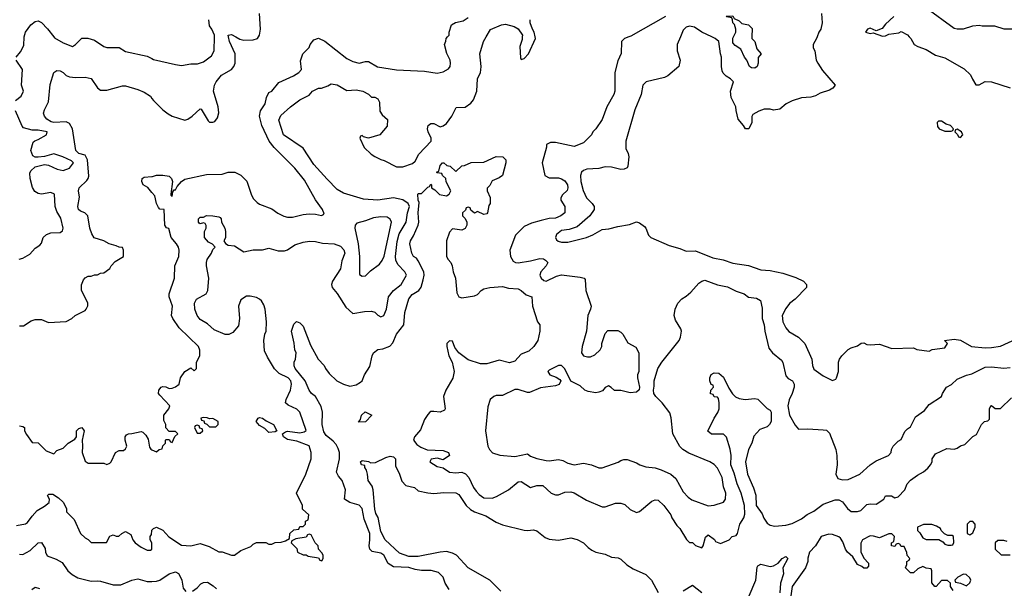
# Model space of a CAD drawing. Header units: inches. Extents: x 2348352 to 2479776, y 460422 to 613655.
# Tile 78 of 256: x 2399151 to 2405472, y 496458 to 500110. Entities that reach past the tile are written whole.
import ezdxf

# ---------------------------------------------------------------- set-up
doc = ezdxf.new("R2010")
doc.units = ezdxf.units.IN
doc.header["$MEASUREMENT"] = 0
for name, color, linetype in [('C3499', 7, 'Continuous'), ('C3590', 7, 'Continuous'), ('C4409', 7, 'Continuous'), ('C4500', 7, 'Continuous')]:
    doc.layers.add(name, color=color, linetype=linetype)

msp = doc.modelspace()

# ---------------------------------------------------------------- linework, layer by layer
at = {"layer": 'C3499', "color": 4}
for points, elevation in [([(2399129, 499870), (2399155.5, 499904.5), (2399176.5, 499943.5), (2399180.2, 499999.8), (2399180.3, 500000)], 108), ([(2399370, 500000), (2399374.4, 499994.4), (2399430, 499961), (2399490, 499938), (2399508, 499950), (2399550, 499992), (2399588.4, 499991.6), (2399630, 499978), (2399690, 499938), (2399710, 499931.3), (2399790, 499931.3), (2399830, 499906), (2399970, 499876), (2400000, 499860.1)], 108), ([(2399124, 499590), (2399160.2, 499619.8), (2399175.3, 499650), (2399162, 499690), (2399169, 499790), (2399128.7, 499850)], 108), ([(2399150, 498142.8), (2399175.5, 498144.5), (2399224.7, 498175.3), (2399250, 498184.7), (2399290, 498184.7), (2399334.6, 498165.4), (2399448.4, 498171.6), (2399486, 498190), (2399506, 498210), (2399570, 498242), (2399578, 498250), (2399587.3, 498272.7), (2399588, 498290), (2399547.3, 498372.7), (2399547.3, 498407.3), (2399560.2, 498439.8), (2399570, 498452), (2399590, 498462), (2399610, 498462), (2399630, 498472), (2399650, 498472), (2399670, 498482), (2399690, 498484.7), (2399728.4, 498511.6), (2399738, 498530), (2399763.1, 498556.9), (2399818, 498590), (2399818, 498630), (2399810, 498646), (2399788.4, 498648.4), (2399770, 498658), (2399726, 498670), (2399690, 498688.7), (2399629.3, 498709.3), (2399613.6, 498733.6), (2399602, 498770), (2399588, 498850), (2399568.9, 498868.9), (2399540.2, 498880.2), (2399528.7, 498890), (2399524, 498910), (2399535.1, 498970), (2399528, 499010), (2399531.5, 499030), (2399582, 499078), (2399590.6, 499089.4), (2399594.3, 499105.7), (2399585.4, 499210), (2399570, 499238.8), (2399529.6, 499250), (2399510.9, 499270), (2399489.8, 499410), (2399470, 499442.2), (2399450, 499454.6), (2399370, 499449.8), (2399353.3, 499453.3), (2399324, 499470), (2399309, 499490), (2399304, 499510), (2399309.2, 499530), (2399336.6, 499583.4), (2399345.6, 499694.4), (2399369.3, 499770.7), (2399390, 499784.7), (2399410, 499781), (2399430, 499770.8), (2399450, 499751), (2399470, 499742.8), (2399510, 499738.8), (2399570, 499741), (2399610, 499731.3), (2399650, 499672), (2399670, 499658), (2399710, 499658), (2399810, 499684.7), (2399830, 499684.7), (2399910, 499661), (2399950, 499644.7), (2399990, 499618), (2400000, 499604.7)], 104), ([(2399147.3, 498572.7), (2399170, 498578), (2399215.5, 498604.5), (2399250, 498642), (2399279, 498661), (2399290, 498674), (2399302, 498710), (2399322, 498730), (2399350, 498740.7), (2399410, 498743), (2399425.1, 498754.9), (2399429.6, 498770), (2399415.6, 498835.6), (2399390, 498879), (2399378, 498910), (2399373.2, 498990), (2399350, 498999.6), (2399290, 498989.7), (2399270, 498992.6), (2399246.9, 499006.9), (2399232, 499032), (2399218, 499090), (2399216.6, 499123.4), (2399221.4, 499138.6), (2399250, 499164.9), (2399310, 499179.1), (2399334.8, 499174.8), (2399392, 499150), (2399430, 499142), (2399470, 499157.3), (2399496, 499190), (2399482.9, 499202.9), (2399428, 499230), (2399370, 499249.2), (2399310, 499232.3), (2399270, 499226.6), (2399250, 499226.6), (2399235.9, 499235.9), (2399222.4, 499270), (2399237, 499323), (2399247.2, 499332.8), (2399270, 499340.7), (2399322, 499370), (2399326, 499390), (2399270, 499399.6), (2399230, 499399.5), (2399176, 499416), (2399166.6, 499426.6), (2399124.1, 499524.1)], 108), ([(2400000, 499000.6), (2399973.2, 499033.2), (2399944, 499050), (2399935.3, 499070), (2399938, 499090), (2399950, 499098), (2400000, 499103.2)], 96), ([(2399150, 497502), (2399170, 497498), (2399182, 497490), (2399182, 497470), (2399194, 497446), (2399230, 497394), (2399270, 497392), (2399321, 497341), (2399370, 497322), (2399390, 497342), (2399430, 497358), (2399462, 497390), (2399503.7, 497416.3), (2399515.3, 497430), (2399515.3, 497470), (2399530, 497484.7), (2399550, 497491.3), (2399564.7, 497470), (2399551, 497410), (2399554.8, 497370), (2399551, 497330), (2399570, 497274), (2399590, 497262), (2399690, 497262), (2399710, 497254), (2399730, 497262), (2399738, 497270), (2399766, 497330), (2399790, 497342), (2399816.4, 497343.6), (2399830, 497354), (2399838, 497370), (2399828, 497410), (2399828, 497430), (2399836.4, 497443.6), (2399848.9, 497451.1), (2399871.6, 497451.6), (2399930, 497466), (2399941, 497461), (2399960.7, 497440.7), (2399974.8, 497414.8), (2399983.6, 497363.6), (2399991.6, 497351.6), (2400000, 497347.8)], 96), ([(2399130, 496861), (2399188.9, 496871.1), (2399200.4, 496879.6), (2399230, 496922), (2399263.1, 496956.9), (2399310, 496986), (2399339, 497010), (2399342, 497030), (2399330, 497054), (2399338, 497062), (2399363.6, 497063.6), (2399399.8, 497039.8), (2399430, 497011.3), (2399451.3, 496970), (2399452, 496950), (2399499.8, 496899.8), (2399542, 496810), (2399570, 496782), (2399590, 496772), (2399610, 496752), (2399707.3, 496752.7), (2399730, 496792), (2399750, 496802), (2399770, 496792), (2399787.3, 496792.7), (2399806, 496810), (2399830, 496822), (2399863.6, 496803.6), (2399878, 496770), (2399892, 496750), (2399930, 496722), (2399970, 496702), (2399990, 496702), (2399998, 496710), (2399998, 496750), (2399988, 496770), (2399988, 496790), (2399996.4, 496803.6), (2399998, 496830), (2400000, 496832)], 92), ([(2399150, 496678), (2399170, 496676), (2399218.7, 496701.3), (2399270, 496750.8), (2399290, 496751.3), (2399314.4, 496714.4), (2399316, 496690), (2399327.1, 496667.1), (2399385.4, 496645.4), (2399423.5, 496623.5), (2399460.7, 496570), (2399487.3, 496547.3), (2399524.7, 496524.7), (2399610, 496502.8), (2399650, 496506), (2399670, 496502.8), (2399750, 496480.7), (2399799.3, 496480.7), (2399870, 496510.8), (2399910, 496518.8), (2399970, 496500.7), (2400000, 496502.3)], 88), ([(2399229.3, 496450), (2399250, 496466), (2399277.3, 496457.3)], 84)]:
    msp.add_lwpolyline(points, dxfattribs=dict(at, elevation=elevation))
at = {"layer": 'C3590', "color": 4, "elevation": 108}
msp.add_lwpolyline([(2399180.3, 500000), (2399188.7, 500030), (2399222, 500078), (2399250, 500098), (2399270, 500102), (2399290, 500092), (2399330, 500051.3), (2399370, 500000)], dxfattribs=at)
at = {"layer": 'C4409', "color": 4}
for points, elevation in [([(2400000, 499860.1), (2400010, 499854.8), (2400150, 499822), (2400190, 499816.3), (2400250, 499827.3), (2400292.5, 499827.5), (2400330, 499838.8), (2400383, 499877), (2400398.7, 499910), (2400400.5, 500000)], 108), ([(2400000, 499103.2), (2400003.6, 499103.6), (2400030, 499111), (2400070, 499111), (2400110, 499104.7), (2400124.7, 499090), (2400131, 499070), (2400122, 498990), (2400122, 498982), (2400130, 498974), (2400134.6, 499005.4), (2400143.1, 499016.9), (2400150, 499018), (2400161.5, 499038.5), (2400189.4, 499070.6), (2400210, 499086), (2400350, 499116), (2400450, 499118), (2400490, 499131), (2400530.9, 499130.9), (2400570.9, 499110.9), (2400610, 499072), (2400636, 498990), (2400650, 498962), (2400675.3, 498935.3), (2400690, 498924.7), (2400770, 498896), (2400807.5, 498867.5), (2400847.1, 498847.1), (2400870, 498841), (2400902, 498842), (2400970, 498859.1), (2401010, 498862), (2401050, 498860.7), (2401087.3, 498852.7), (2401102, 498858), (2401106, 498870), (2401098, 498878), (2401095.3, 498890), (2401050, 498954), (2400980.1, 499080.1), (2400916.6, 499156.6), (2400785.2, 499290), (2400753.2, 499330), (2400706, 499430), (2400689.3, 499490), (2400696, 499524), (2400726, 499570), (2400735.3, 499610), (2400750, 499642), (2400770, 499651.3), (2400813.8, 499706.2), (2400908.7, 499750), (2400942, 499770), (2400959, 499790), (2400954.6, 499845.4), (2400968.7, 499890), (2401008.4, 499931.6), (2401015.3, 499950), (2401040.2, 499979.8), (2401070, 499990.5), (2401110, 499971), (2401250, 499861), (2401290, 499841), (2401330, 499831), (2401370, 499841), (2401390, 499841), (2401447.3, 499807.3), (2401570, 499787.3), (2401750, 499778.8), (2401830, 499766), (2401870, 499776), (2401904.7, 499795.3), (2401914, 499810), (2401917.2, 499830), (2401914, 499850), (2401893.6, 499893.6), (2401878, 499950), (2401887.3, 499972.7), (2401888, 499990), (2401898, 500000)], 96), ([(2400000, 499604.7), (2400010, 499591.3), (2400070, 499531), (2400104.5, 499504.5), (2400130, 499491.3), (2400210, 499464.7), (2400230, 499471), (2400259, 499490), (2400310, 499538), (2400315.3, 499535.3), (2400359.8, 499459.8), (2400370, 499451.3), (2400390, 499451.3), (2400403.1, 499456.9), (2400420.2, 499479.8), (2400429, 499511), (2400426, 499550), (2400396, 499650), (2400402, 499690), (2400412, 499710), (2400447.2, 499752.8), (2400510, 499790.4), (2400526, 499810), (2400534.3, 499830), (2400534.7, 499890), (2400497.6, 499970), (2400491.5, 500000)], 104), ([(2400000, 496832), (2400010, 496842), (2400030, 496851.3), (2400070, 496831.3), (2400108, 496788), (2400190, 496734), (2400249.3, 496730.7), (2400310, 496746), (2400366.4, 496726.4), (2400430, 496691.3), (2400450, 496691.3), (2400510, 496671.3), (2400530, 496671.3), (2400570, 496701), (2400633.6, 496726.4), (2400650, 496742), (2400670, 496751.3), (2400730, 496752), (2400750, 496742), (2400770, 496742), (2400790, 496752), (2400830, 496754), (2400856.4, 496763.6), (2400882, 496778), (2400886, 496810), (2400910, 496834), (2400942, 496838), (2400950, 496854), (2400970, 496854), (2400986, 496870), (2400986, 496890), (2401002, 496898), (2401006, 496930), (2400967.3, 496967.3), (2400966, 496990), (2400928, 497070), (2400988.7, 497190), (2401022, 497290), (2401022, 497330), (2401010, 497372), (2400930, 497402.9), (2400870, 497413.3), (2400844.5, 497430), (2400837.2, 497450), (2400856.2, 497463.8), (2400870, 497466.4), (2400950, 497456.4), (2400976.9, 497463.1), (2400988.9, 497471.1), (2400949.3, 497590), (2400930, 497609.3), (2400874, 497634), (2400858, 497650), (2400862, 497670), (2400889.2, 497730), (2400895.1, 497770), (2400892.3, 497790), (2400874, 497810), (2400817.5, 497837.5), (2400787.2, 497867.2), (2400741.5, 497941.5), (2400723.2, 497983.2), (2400717.2, 498050), (2400725.2, 498090), (2400734, 498110), (2400736, 498170), (2400726, 498250), (2400718, 498278), (2400703.3, 498303.3), (2400690, 498316), (2400670, 498326), (2400630, 498334.5), (2400606.4, 498333.6), (2400570.8, 498310), (2400556.3, 498270), (2400562, 498190), (2400555.5, 498144.5), (2400518.4, 498101.6), (2400492.5, 498087.5), (2400470, 498087.6), (2400398.6, 498118.6), (2400355.5, 498155.5), (2400310, 498184), (2400289.2, 498210), (2400276, 498250), (2400274, 498290), (2400285.6, 498314.4), (2400348, 498350), (2400359, 498370), (2400366, 498450), (2400349.4, 498530), (2400349.4, 498550.6), (2400354, 498570), (2400382, 498610), (2400390, 498634), (2400406, 498650), (2400388.4, 498668.4), (2400362, 498682), (2400338, 498710), (2400338, 498750), (2400348, 498770), (2400347.3, 498787.3), (2400342, 498802), (2400330, 498806), (2400310, 498798), (2400303.1, 498803.1), (2400298, 498810), (2400298, 498830), (2400310, 498842), (2400330, 498842), (2400350, 498851.3), (2400390, 498851), (2400430, 498844.7), (2400438.8, 498838.8), (2400444.7, 498830), (2400446, 498810), (2400466.8, 498770), (2400471, 498750), (2400471, 498709), (2400462, 498690), (2400471.6, 498671.6), (2400490, 498662), (2400530, 498658), (2400590, 498618), (2400650, 498631), (2400710, 498630.8), (2400750, 498642.8), (2400810, 498624.7), (2400850, 498624.7), (2400870, 498631), (2400916.6, 498663.4), (2400970, 498680.7), (2401011.9, 498688.1), (2401050, 498686), (2401093.8, 498673.8), (2401170, 498670.5), (2401210, 498656.3), (2401231.8, 498631.8), (2401238.4, 498610), (2401218, 498562), (2401210.4, 498510), (2401158, 498430), (2401153.4, 498410), (2401156, 498390), (2401190, 498351), (2401244, 498264), (2401290, 498222), (2401364, 498236), (2401410, 498238), (2401430, 498231.3), (2401450, 498211.3), (2401470, 498201), (2401488, 498210), (2401505.2, 498250), (2401518, 498330), (2401550, 498371.3), (2401599, 498410), (2401634, 498470), (2401624, 498490), (2401577.5, 498537.5), (2401565.2, 498565.2), (2401563.1, 498590), (2401574, 498686), (2401586.2, 498733.8), (2401632.8, 498810), (2401640.5, 498870), (2401652.6, 498910), (2401645.1, 498930), (2401610, 498953.3), (2401550, 498965.1), (2401450, 498951.3), (2401358, 498958), (2401230, 498996), (2401190, 499019.3), (2401124.7, 499084.7), (2401040.1, 499180.1), (2400970, 499284), (2400844.5, 499370), (2400814.6, 499465.4), (2400826.3, 499493.7), (2400889.5, 499550.5), (2400950, 499596), (2401010, 499624.7), (2401030, 499651.3), (2401069.4, 499670.6), (2401089, 499671), (2401130, 499684.7), (2401150, 499698), (2401190, 499690.8), (2401250, 499656), (2401310, 499658.8), (2401354, 499650), (2401390.9, 499630.9), (2401410, 499612), (2401430, 499611.3), (2401450, 499602), (2401459.8, 499579.8), (2401462.8, 499522.8), (2401478, 499498), (2401511.6, 499468.4), (2401510, 499426), (2401462, 499370), (2401390, 499348), (2401358, 499358), (2401350, 499366), (2401338, 499362), (2401334, 499350), (2401362, 499290), (2401407.1, 499247.1), (2401430.7, 499230.7), (2401470, 499211), (2401490, 499206), (2401570, 499164.7), (2401610, 499164.7), (2401673.2, 499186.8), (2401690, 499202), (2401713.6, 499246.4), (2401792.7, 499330), (2401792.3, 499350), (2401773.2, 499390), (2401768.7, 499410), (2401774, 499430), (2401790, 499442.8), (2401810, 499442.8), (2401850, 499422.8), (2401870, 499427.3), (2401890, 499442.8), (2401924.5, 499490), (2401954, 499546), (2402010, 499548), (2402046.2, 499573.8), (2402064.4, 499595.6), (2402085.1, 499650), (2402089.5, 499730.5), (2402109, 499770), (2402112.1, 499787.9), (2402114.5, 499810), (2402104.5, 499890), (2402129.3, 499970), (2402146.1, 500000)], 92), ([(2400538.1, 500000), (2400565.1, 499985.1), (2400590, 499979.3), (2400650, 499980.5), (2400677.2, 499990), (2400683.3, 500000)], 104), ([(2403062.2, 500000), (2403034, 499990), (2403014, 499970), (2403012.7, 499892.7), (2402990, 499846), (2402970.8, 499770), (2402971.1, 499651.1), (2402966, 499630), (2402921, 499550), (2402890.7, 499469.3), (2402850, 499408), (2402831.1, 499388.9), (2402822, 499370), (2402770, 499318), (2402710, 499295.3), (2402590, 499322), (2402559.6, 499320.4), (2402532, 499308), (2402532, 499292), (2402504.7, 499190), (2402522.8, 499110), (2402550, 499094), (2402610, 499094), (2402630, 499086.8), (2402650, 499074.8), (2402666.8, 499050), (2402670.7, 499030), (2402666.4, 499013.6), (2402635.3, 498984.7), (2402625.4, 498965.4), (2402624.7, 498950), (2402650.8, 498910), (2402651, 498870), (2402624.7, 498850), (2402590, 498836), (2402550, 498832.7), (2402499.3, 498820.7), (2402436.7, 498803.3), (2402390, 498782.7), (2402333.7, 498726.3), (2402298, 498630), (2402302, 498590), (2402319.6, 498559.6), (2402334, 498550), (2402350, 498547.7), (2402430, 498560.7), (2402490, 498576.3), (2402513.2, 498573.2), (2402526.4, 498566.4), (2402542, 498550), (2402531.3, 498530), (2402496, 498490), (2402491, 498470), (2402498, 498450), (2402515.3, 498435.3), (2402530, 498431), (2402598, 498462), (2402630, 498470.8), (2402750, 498456), (2402774, 498450), (2402782, 498442), (2402785.5, 498370), (2402818.8, 498270), (2402816, 498250), (2402799.1, 498210), (2402790.7, 498110), (2402761, 498010), (2402758, 497970), (2402770, 497952), (2402796.4, 497943.6), (2402816.4, 497943.6), (2402843.1, 497956.9), (2402878, 497990), (2402888, 498010), (2402888, 498030), (2402910, 498094), (2402927.3, 498112.7), (2402990, 498114), (2403010, 498102), (2403022, 498090), (2403055.3, 498035.3), (2403106.4, 498006.4), (2403124.7, 497970), (2403124.7, 497850), (2403118, 497830), (2403118, 497810), (2403130.8, 497750), (2403127.1, 497732.9), (2403110, 497717.2), (2403070, 497714), (2403010, 497728.7), (2402970, 497728), (2402948.4, 497748.4), (2402930, 497758), (2402910, 497748), (2402893.4, 497726.6), (2402870, 497717.2), (2402850, 497713.2), (2402801.5, 497721.5), (2402778, 497730), (2402750, 497758), (2402690, 497788), (2402650, 497868), (2402630, 497888), (2402610, 497888), (2402550, 497858), (2402542, 497850), (2402554, 497830), (2402594.4, 497814.4), (2402618, 497798), (2402624.7, 497790), (2402613.4, 497766.6), (2402590, 497759.3), (2402494.4, 497745.6), (2402423.6, 497716.4), (2402410, 497715.3), (2402350, 497735.3), (2402330, 497735.3), (2402250, 497695.3), (2402210, 497695.3), (2402194, 497690), (2402172, 497670), (2402156.9, 497623.1), (2402141, 497470), (2402156, 497370), (2402166, 497350), (2402187.2, 497327.2), (2402232.5, 497312.5), (2402330, 497305.5), (2402410, 497321), (2402430, 497306), (2402470, 497290.8), (2402530, 497278.8), (2402550, 497277.3), (2402610, 497286), (2402638, 497278), (2402670, 497261), (2402710, 497251), (2402770, 497262), (2402822, 497250), (2402870, 497230.8), (2402891.1, 497231.1), (2402992.5, 497267.5), (2403010, 497278), (2403030, 497284.7), (2403050, 497284.7), (2403110, 497264.7), (2403131.1, 497251.1), (2403170, 497238), (2403230, 497231.3), (2403270, 497218), (2403330.7, 497190.7), (2403362.8, 497162.8), (2403410, 497078), (2403442.5, 497042.5), (2403465.5, 497025.5), (2403570, 496986.8), (2403610, 496991.3), (2403670, 497012), (2403682, 497030), (2403684, 497070), (2403669.5, 497109.5), (2403660.7, 497170), (2403630, 497229), (2403610, 497253.2), (2403582, 497270), (2403446, 497326), (2403409.3, 497349.3), (2403389.3, 497369.3), (2403344, 497450), (2403332.9, 497552.9), (2403324.7, 497584.7), (2403275.3, 497650), (2403235.3, 497690), (2403222, 497710), (2403219, 497730), (2403224.7, 497755.3), (2403224, 497790), (2403248, 497870), (2403273.2, 497910), (2403384, 498050), (2403394, 498070), (2403399, 498110), (2403394.6, 498125.4), (2403360.9, 498180.9), (2403353.2, 498210), (2403359, 498250), (2403377.2, 498290), (2403402, 498318), (2403430, 498334), (2403460.1, 498359.9), (2403510, 498418), (2403530, 498431.3), (2403550, 498436), (2403630, 498406.8), (2403694.6, 498394.6), (2403750, 498366), (2403802, 498350), (2403830, 498326.8), (2403881, 498321), (2403906, 498306), (2403917.3, 498257.3), (2403918, 498190), (2403930.7, 498150), (2403934.8, 498110), (2403959.8, 497999.8), (2403984.7, 497970), (2404042.5, 497922.5), (2404051.1, 497908.9), (2404070, 497822), (2404084.5, 497804.5), (2404112, 497790), (2404122, 497770), (2404122, 497750), (2404111, 497710), (2404090, 497668), (2404082, 497630), (2404094, 497570), (2404130, 497504.7), (2404150, 497481), (2404210, 497482.8), (2404310, 497476.3), (2404330, 497473.4), (2404350, 497454.8), (2404390.4, 497350), (2404398, 497310), (2404399.1, 497250), (2404391, 497190), (2404404, 497164), (2404434.4, 497154.4), (2404470, 497157.3), (2404544, 497190), (2404610, 497250.8), (2404650, 497276), (2404728, 497310), (2404746, 497330), (2404748, 497350), (2404758, 497370), (2404790, 497402), (2404810, 497414), (2404834.6, 497465.4), (2404850, 497482), (2404870, 497494), (2404901.2, 497558.8), (2404960.2, 497599.8), (2404990, 497638), (2405068, 497690), (2405075.3, 497710), (2405102, 497750), (2405132.5, 497767.5), (2405170, 497801), (2405230, 497826), (2405264.7, 497835.3), (2405350, 497878), (2405390, 497881), (2405470, 497871), (2405510, 497876)], 92), ([(2402377.6, 500000), (2402376.9, 499983.1), (2402361.4, 499938.6), (2402365.4, 499865.4), (2402370, 499854), (2402390, 499861), (2402417.2, 499890), (2402462, 499990), (2402460, 500000)], 92), ([(2403392.3, 500000), (2403371.3, 499950), (2403371.3, 499910), (2403391.3, 499850), (2403382, 499810), (2403312, 499750), (2403290, 499739), (2403172, 499710), (2403150.9, 499689.1), (2403141, 499630), (2403099.1, 499530), (2403042.8, 499330), (2403042, 499282), (2403058, 499250), (2403062, 499230), (2403056, 499170), (2403050, 499158), (2403031.1, 499148.9), (2403010, 499148.7), (2402950, 499162.7), (2402910, 499165.2), (2402870, 499154), (2402790.9, 499149.1), (2402770, 499142), (2402758, 499130), (2402751, 499110), (2402753.4, 499070), (2402767.5, 499012.5), (2402790, 498966), (2402826, 498930), (2402838.8, 498910), (2402839.1, 498890), (2402810.3, 498849.7), (2402730, 498779.3), (2402678, 498762), (2402630, 498755.1), (2402598, 498730), (2402591.3, 498710), (2402596.9, 498696.9), (2402607.5, 498687.5), (2402630, 498680.7), (2402670, 498680.7), (2402790, 498710.8), (2402830, 498727.7), (2402890, 498762), (2402934, 498766), (2402990, 498782), (2403066, 498794), (2403110, 498811), (2403130, 498806), (2403161.4, 498781.4), (2403170.8, 498770), (2403187.1, 498727.1), (2403202, 498710), (2403319.9, 498659.9), (2403390, 498640.7), (2403430, 498622.8), (2403490, 498624.7), (2403601.4, 498581.4), (2403667.1, 498567.1), (2403730, 498546.8), (2403830, 498530.8), (2403910, 498504), (2403970, 498498.8), (2404050, 498482.8), (2404133.7, 498453.7), (2404182, 498430), (2404202, 498410), (2404202, 498390), (2404130, 498314), (2404093.7, 498286.3), (2404070, 498255.3), (2404046, 498210), (2404051, 498170), (2404070.5, 498130.5), (2404088.3, 498108.3), (2404151.3, 498070), (2404190.8, 498030), (2404236, 497930), (2404241, 497890), (2404250, 497864.7), (2404310, 497822), (2404370, 497792), (2404390, 497802), (2404395.3, 497810), (2404408, 497850), (2404408.7, 497910), (2404414, 497930), (2404430, 497951.3), (2404470, 497991), (2404490, 498002.8), (2404530, 498016), (2404552.7, 498032.7), (2404570, 498034), (2404590, 498024.7), (2404610, 498022), (2404670, 498026), (2404750, 497998), (2404890, 498002), (2404911.6, 497991.6), (2404990, 497982), (2405008.9, 497991.1), (2405090, 498002), (2405108, 498030), (2405088, 498050), (2405150, 498059.1), (2405190, 498050.7), (2405262, 498010), (2405350, 498003.1), (2405390, 498004.6), (2405447.5, 498012.5), (2405550, 498061)], 96), ([(2404270.3, 500000), (2404266.8, 499990), (2404246, 499950), (2404246, 499930), (2404254.8, 499910), (2404264, 499850), (2404274, 499830), (2404304.4, 499784.4), (2404386, 499690), (2404371.3, 499670), (2404350, 499657.2), (2404290, 499639), (2404259.8, 499620.2), (2404230, 499612.3), (2404170, 499609), (2404110, 499589), (2404072, 499570), (2404030, 499535.3), (2403990, 499529), (2403970, 499535.3), (2403930, 499535.3), (2403896.9, 499523.1), (2403858, 499502), (2403852, 499488), (2403851, 499450), (2403831.3, 499410), (2403810, 499408), (2403798, 499430), (2403764, 499470), (2403750, 499526), (2403749.2, 499550), (2403718.4, 499610), (2403714, 499650), (2403733.2, 499710), (2403715.3, 499730), (2403686.8, 499746.8), (2403667, 499767), (2403661.5, 499781.5), (2403656, 499810), (2403656, 499870), (2403649.4, 499890), (2403639, 499970), (2403615.3, 499990), (2403593.7, 500000)], 96), ([(2403852.3, 500000), (2403852, 499990), (2403871.3, 499970), (2403883.6, 499923.6), (2403912, 499890), (2403892.7, 499867.3), (2403891.6, 499831.6), (2403884.7, 499810), (2403870, 499799), (2403850, 499801.2), (2403835.3, 499810), (2403819, 499850), (2403804, 499870), (2403780.2, 499920.2), (2403743.9, 499943.9), (2403730, 499962), (2403729.7, 499990.3), (2403734.4, 500000)], 92), ([(2404862, 500000), (2404872, 499990), (2404894, 499950), (2404916.9, 499936.9), (2404970, 499918), (2405030, 499882), (2405090, 499864.7), (2405215.3, 499795.3), (2405255.3, 499755.3), (2405267.1, 499727.1), (2405290, 499692), (2405310, 499691.3), (2405350, 499712), (2405390, 499711.3), (2405510, 499671.3)], 104), ([(2401908, 496450), (2401882, 496490), (2401868.7, 496530), (2401838.6, 496558.6), (2401792.5, 496572.5), (2401730, 496572.7), (2401690, 496578), (2401650, 496592), (2401550, 496596), (2401517, 496617), (2401489, 496670), (2401470, 496682.7), (2401414.5, 496694.5), (2401399.3, 496710), (2401394, 496730), (2401399.6, 496770), (2401398.7, 496810), (2401362, 496902), (2401349.3, 496970), (2401330, 496992), (2401269.4, 497009.4), (2401235.3, 497030), (2401242, 497090), (2401222, 497150), (2401197.5, 497177.5), (2401184.1, 497204.1), (2401202.9, 497290), (2401204.5, 497330), (2401196.2, 497356.2), (2401181.5, 497381.5), (2401163.7, 497403.7), (2401118.6, 497438.6), (2401103, 497463), (2401093, 497510), (2401095.8, 497590), (2401086.2, 497626.2), (2401050, 497689), (2401024, 497710), (2401009, 497730), (2400983.7, 497790), (2400919.5, 497870), (2400913.6, 497886.4), (2400912.7, 497910), (2400921.2, 497930), (2400925.2, 497970), (2400917.2, 497990), (2400912.9, 498032.9), (2400895.3, 498110), (2400910, 498154), (2400928, 498172), (2400950, 498162), (2400970, 498142), (2401018.5, 498018.5), (2401067.3, 497930), (2401106, 497890), (2401114, 497870), (2401137.7, 497837.7), (2401187.7, 497790), (2401230, 497768.4), (2401270, 497756.3), (2401310, 497764.9), (2401338.9, 497781.1), (2401349.4, 497790.6), (2401364, 497830), (2401398, 497882), (2401412.7, 497950), (2401421.2, 497970), (2401450, 497990.8), (2401483.2, 497996.8), (2401526.3, 498013.7), (2401546.3, 498033.7), (2401570, 498091), (2401617.2, 498150), (2401622.7, 498230), (2401650, 498318), (2401670, 498346), (2401714, 498370), (2401727.2, 498392.8), (2401741.6, 498438.4), (2401747.6, 498470), (2401745.1, 498490), (2401710, 498562), (2401698, 498578), (2401678, 498590), (2401668, 498610), (2401655.3, 498670), (2401659, 498690), (2401678.9, 498721.1), (2401709.3, 498790), (2401713.2, 498810), (2401709.5, 498869.5), (2401715.3, 498935.3), (2401709, 498951), (2401706, 498990), (2401710, 498994), (2401730, 498994), (2401770, 499034), (2401782, 499038), (2401790, 499054), (2401794, 499050), (2401794, 499030), (2401816.9, 499016.9), (2401846.4, 498986.4), (2401890, 498978), (2401908, 498990), (2401918, 499010), (2401888.4, 499068.4), (2401886, 499090), (2401866, 499110), (2401862, 499122), (2401830, 499126), (2401826, 499130), (2401842, 499138), (2401850, 499174), (2401866, 499190), (2401874, 499190), (2401892.7, 499172.7), (2401914, 499170), (2401950, 499134), (2401990, 499172), (2402007.3, 499172.7), (2402050, 499192), (2402130, 499194), (2402210, 499232), (2402252, 499230), (2402271.3, 499210), (2402271, 499190), (2402250.6, 499109.4), (2402230, 499095.3), (2402184.7, 499075.3), (2402170, 499046), (2402152.7, 499027.3), (2402152, 499010), (2402171.1, 498968.9), (2402171, 498930), (2402163.6, 498916.4), (2402154.8, 498870), (2402150, 498862), (2402130, 498858), (2402090, 498878), (2402070, 498868), (2402047.3, 498887.3), (2402042, 498902), (2402030, 498906), (2402018, 498902), (2402012.7, 498887.3), (2401994, 498870), (2401994, 498850), (2402010, 498834), (2402022, 498810), (2402022, 498790), (2402011.1, 498768.9), (2401990, 498758), (2401930, 498766), (2401910, 498746), (2401891.1, 498688.9), (2401891, 498590), (2401901, 498570), (2401918.8, 498550), (2401927.3, 498530), (2401934, 498490), (2401948, 498450), (2401956.3, 498356.3), (2401970.7, 498330.7), (2401990, 498324), (2402070, 498336.3), (2402090, 498344), (2402113.2, 498370), (2402130, 498380.5), (2402170, 498390.6), (2402250, 498396), (2402290, 498384.7), (2402350, 498381), (2402370, 498371), (2402402.8, 498342.8), (2402438, 498330), (2402442, 498270), (2402476, 498170), (2402490.8, 498150), (2402491.1, 498108.9), (2402478, 498050), (2402451.3, 498010), (2402418.8, 497981.2), (2402370, 497961.2), (2402330, 497917.2), (2402294.4, 497905.6), (2402230, 497922.7), (2402150, 497899.5), (2402110, 497899.5), (2402030, 497926), (2401969.5, 497969.5), (2401944.7, 498004.7), (2401930, 498046), (2401910, 498048), (2401892, 498030), (2401892, 498010), (2401906, 497950), (2401927.3, 497910), (2401940.7, 497850), (2401932.5, 497807.5), (2401887.3, 497730), (2401870.7, 497690), (2401882, 497610), (2401878, 497602), (2401850.9, 497589.1), (2401810, 497594), (2401790, 497594), (2401784.7, 497590), (2401770, 497575.3), (2401750, 497542), (2401724.5, 497475.5), (2401686, 497430), (2401678, 497410), (2401701.1, 497381.1), (2401725.2, 497365.2), (2401767.3, 497347.3), (2401870, 497343), (2401904.7, 497330), (2401911, 497310), (2401870, 497284), (2401830, 497294), (2401792, 497288), (2401784.7, 497270), (2401830, 497241), (2401870, 497231.3), (2401910, 497203), (2401950, 497200.5), (2401990, 497204), (2402013, 497193), (2402034.8, 497170), (2402065.2, 497105.2), (2402081.4, 497081.4), (2402099.8, 497059.8), (2402130, 497038), (2402183.1, 497036.9), (2402212.9, 497047.1), (2402290, 497091), (2402350, 497141), (2402370, 497144.7), (2402430, 497104.7), (2402470, 497118), (2402510, 497118), (2402562, 497070), (2402590, 497058), (2402610, 497058), (2402650, 497076), (2402690, 497078), (2402710.7, 497070.7), (2402790, 497024.7), (2402890, 496982), (2402910, 496982), (2402975.3, 497004.7), (2403010, 497004.7), (2403035.3, 496995.3), (2403070, 496964.7), (2403110, 496944.7), (2403130, 496951.3), (2403210, 497018), (2403230, 497026), (2403250, 497024.7), (2403286, 496990), (2403331, 496930), (2403338, 496910), (2403370, 496862), (2403390, 496842), (2403430.9, 496770.9), (2403450, 496752), (2403470, 496751.3), (2403490, 496732), (2403530, 496718), (2403539, 496730), (2403554.6, 496785.4), (2403570, 496802), (2403610.7, 496770.7), (2403618, 496758), (2403650, 496744.7), (2403706, 496770), (2403726, 496790), (2403750, 496798), (2403759, 496810), (2403775.1, 496870), (2403799.3, 496910), (2403806.6, 496933.4), (2403804.5, 496990), (2403782.4, 497070), (2403756.2, 497130), (2403738.4, 497198.4), (2403716, 497250), (2403718, 497310), (2403712, 497352), (2403688.9, 497428.9), (2403670, 497448), (2403592.7, 497447.3), (2403568, 497468), (2403609, 497550), (2403633.6, 497586.4), (2403642, 497610), (2403642, 497650), (2403636.4, 497676.4), (2403630, 497686), (2403608.4, 497688.4), (2403602, 497702), (2403586, 497706), (2403588, 497730), (2403606, 497750), (2403602, 497762), (2403590, 497766), (2403582, 497790), (2403582, 497810), (2403590, 497832), (2403610, 497842), (2403639.6, 497839.6), (2403670, 497814), (2403702.8, 497742.8), (2403726.8, 497706.8), (2403747.3, 497687.3), (2403770, 497676), (2403809.1, 497670.9), (2403870, 497678), (2403890, 497672), (2403950, 497612), (2403970, 497602), (2403976, 497590), (2403976, 497530), (2403964.7, 497510), (2403950, 497495.3), (2403902.8, 497477.2), (2403864, 497436), (2403851, 497390), (2403830.7, 497349.3), (2403811.3, 497270), (2403822.8, 497190), (2403862.5, 497102.5), (2403876.9, 497056.9), (2403878.8, 496990), (2403917.1, 496937.1), (2403928.1, 496908.1), (2403950, 496876), (2403970, 496862.8), (2403998, 496858), (2404070, 496863), (2404110, 496874.9), (2404170, 496904.9), (2404207.2, 496932.8), (2404250, 496952.4), (2404310, 496999.3), (2404386, 497026), (2404410, 497026), (2404433.7, 497013.7), (2404466, 496970), (2404490, 496951.3), (2404528.9, 496951.1), (2404550, 496958), (2404590, 496996), (2404610, 497001), (2404650, 496998), (2404698, 497030), (2404710, 497052), (2404747.3, 497052.7), (2404770, 497038), (2404790, 497044.7), (2404834, 497090), (2404848.7, 497130), (2404870, 497152), (2404914.6, 497185.4), (2404953.6, 497206.4), (2404982, 497230), (2404998, 497250), (2405008, 497270), (2405008.7, 497290), (2405030, 497322), (2405103.1, 497356.9), (2405150, 497352), (2405170, 497358), (2405190, 497372), (2405218, 497382), (2405270, 497432), (2405294.6, 497445.4), (2405326, 497510), (2405346, 497530), (2405367.3, 497532.7), (2405376.4, 497543.6), (2405378, 497610), (2405386, 497630), (2405390, 497632), (2405412.7, 497612.7), (2405447.3, 497612.7), (2405518, 497682)], 88), ([(2400000, 497347.8), (2400030, 497334), (2400046, 497350), (2400066, 497354), (2400070, 497374), (2400086, 497390), (2400086, 497410), (2400090, 497414), (2400110, 497414), (2400118, 497398), (2400130, 497394), (2400147.3, 497432.7), (2400166, 497450), (2400150, 497466), (2400110, 497466), (2400088.4, 497488.4), (2400088, 497510), (2400076.4, 497536.4), (2400075.3, 497570), (2400108, 497610), (2400115.3, 497630), (2400050, 497698), (2400042, 497710), (2400044, 497730), (2400058, 497750), (2400070, 497754), (2400090, 497751), (2400110, 497741), (2400130, 497742.8), (2400150, 497751), (2400175.3, 497770), (2400184, 497810), (2400210, 497851.3), (2400250, 497874), (2400270, 497854), (2400286, 497870), (2400286, 497910), (2400308, 497950), (2400307.3, 497987.3), (2400298, 498010), (2400175.3, 498130), (2400134, 498190), (2400125.2, 498210), (2400132.3, 498270), (2400109.6, 498329.6), (2400109.4, 498350), (2400145.2, 498450), (2400146, 498530), (2400173.2, 498590), (2400174.5, 498630), (2400169.4, 498650), (2400157, 498670), (2400122.9, 498710), (2400108.7, 498768.7), (2400094, 498774), (2400082, 498790), (2400078, 498890), (2400050, 498894), (2400042.9, 498902.9), (2400030, 498928.7), (2400018.3, 498978.3), (2400000, 499000.6)], 96), ([(2402239.5, 496439.5), (2402170, 496509.2), (2402029.5, 496589.5), (2401954.5, 496670), (2401930, 496683.6), (2401890, 496693.3), (2401850, 496689.6), (2401710, 496663), (2401650, 496663), (2401590, 496683.7), (2401497.2, 496770), (2401470, 496822), (2401451.9, 496911.9), (2401438, 496938), (2401430, 496966), (2401419.5, 497090), (2401413.6, 497113.6), (2401389, 497150), (2401384, 497190), (2401377.2, 497217.2), (2401366, 497234), (2401366, 497246), (2401346, 497250), (2401338, 497270), (2401350, 497278), (2401390, 497272), (2401404.7, 497264.7), (2401434.6, 497265.4), (2401501.2, 497298.8), (2401530, 497306.8), (2401550, 497302.8), (2401562.8, 497290), (2401564.5, 497244.5), (2401590, 497191.3), (2401605.2, 497145.2), (2401630, 497118.8), (2401685.4, 497105.4), (2401710, 497084.7), (2401770, 497071), (2401810, 497066.8), (2401873.7, 497073.7), (2401950, 497071.3), (2401970, 497061), (2402016.4, 496990), (2402044.7, 496964.7), (2402070.7, 496950), (2402144.1, 496924.1), (2402210, 496883.8), (2402250, 496866), (2402390, 496830.7), (2402410, 496828.4), (2402450, 496833.4), (2402470, 496828), (2402523.4, 496783.4), (2402550, 496773.4), (2402610, 496768), (2402690, 496782.8), (2402730, 496770.8), (2402770.5, 496750.5), (2402799.8, 496719.8), (2402823.5, 496703.5), (2402850.7, 496690.7), (2402910, 496678), (2402950, 496658), (2402993.5, 496653.5), (2403010, 496644.9), (2403048.8, 496608.8), (2403090, 496582.8), (2403170, 496547.3), (2403207.3, 496510), (2403250, 496431)], 84), ([(2405143.1, 496443.1), (2405126, 496470), (2405126, 496490), (2405107.3, 496507.3), (2405070, 496508), (2405034, 496470), (2405026, 496470), (2405007.3, 496492.7), (2405006, 496570), (2405002, 496582), (2404970, 496588), (2404950, 496598), (2404916.9, 496583.1), (2404890, 496558), (2404870, 496558), (2404863.1, 496563.1), (2404838, 496590), (2404846, 496610), (2404846, 496630), (2404862, 496638), (2404866, 496650), (2404848.4, 496668.4), (2404847.3, 496687.3), (2404830, 496726), (2404810, 496726), (2404802, 496742), (2404790, 496746), (2404778, 496742), (2404770, 496726), (2404748, 496730), (2404748, 496750), (2404762, 496758), (2404768, 496790), (2404750, 496808), (2404730, 496808.7), (2404670, 496782), (2404632.9, 496792.9), (2404610, 496794), (2404562, 496770), (2404551.6, 496748.4), (2404551.6, 496691.6), (2404571.1, 496651.1), (2404599.6, 496619.6), (2404599.6, 496600.4), (2404590, 496588), (2404570, 496588), (2404558, 496598), (2404528.7, 496610), (2404499.3, 496659.3), (2404465.2, 496690), (2404453.2, 496710), (2404436.5, 496756.5), (2404420.2, 496780.2), (2404410, 496788.7), (2404370, 496804), (2404344.7, 496804.7), (2404296, 496790), (2404260.5, 496730), (2404222.4, 496690), (2404210.7, 496650.7), (2404210.6, 496629.4), (2404196, 496590), (2404111, 496470), (2404102, 496410)], 88), ([(2405490, 496758), (2405470, 496766), (2405430, 496766), (2405414, 496750), (2405414, 496710), (2405452.7, 496672.7), (2405510, 496672)], 88), ([(2403833.2, 496410), (2403877.2, 496510), (2403885.6, 496594.4), (2403890, 496602), (2403910, 496612), (2403970, 496598), (2403990, 496602), (2404020.4, 496619.6), (2404046, 496650), (2404070, 496662), (2404082, 496650), (2404051.3, 496590), (2404054.8, 496550), (2404035.5, 496490), (2404030, 496429)], 84), ([(2400000, 496502.3), (2400030, 496504), (2400050, 496510.8), (2400110, 496551), (2400150, 496564.7), (2400170, 496552), (2400178, 496538), (2400191, 496510), (2400199.8, 496459.8), (2400216.9, 496436.9)], 88), ([(2400260.2, 496439.8), (2400290, 496461), (2400312.9, 496487.1), (2400330, 496496), (2400356.8, 496496.8), (2400393.7, 496473.7), (2400414.4, 496454.4)], 88), ([(2403410, 496442), (2403470, 496478), (2403530.7, 496430)], 84)]:
    msp.add_lwpolyline(points, dxfattribs=dict(at, elevation=elevation))
for points, elevation in [([(2405070, 499458), (2405050, 499458), (2405042, 499450), (2405043.6, 499423.6), (2405054, 499410), (2405090, 499394), (2405130, 499394), (2405142, 499398), (2405146, 499410), (2405126, 499430), (2405098, 499438)], 104), ([(2405170, 499406), (2405158, 499402), (2405154, 499390), (2405172.7, 499372.7), (2405178, 499358), (2405190, 499354), (2405206, 499370), (2405198, 499390)], 104), ([(2401470, 498844), (2401422.5, 498837.5), (2401370, 498817.2), (2401316, 498804), (2401304.7, 498790), (2401302.8, 498770), (2401323, 498670), (2401333.4, 498590), (2401332.7, 498472.7), (2401350, 498462), (2401370, 498464.7), (2401403.2, 498496.8), (2401460.2, 498539.8), (2401477.6, 498562.4), (2401490, 498591.3), (2401537.2, 498810), (2401529.1, 498829.1), (2401510, 498842)], 96), ([(2401326, 497526), (2401338, 497542), (2401346, 497570), (2401369, 497591), (2401412, 497570), (2401370, 497528)], 84), ([(2400290, 497506), (2400278, 497502), (2400274, 497490), (2400290, 497454), (2400310, 497454), (2400326, 497470), (2400322, 497482), (2400307.3, 497487.3), (2400302, 497502)], 96), ([(2400330, 497555.3), (2400314, 497550), (2400318, 497538), (2400332.7, 497532.7), (2400338, 497518), (2400352.7, 497512.7), (2400370, 497494), (2400410, 497494), (2400426, 497510), (2400426, 497530), (2400390, 497548), (2400370, 497546), (2400353.6, 497553.6)], 96), ([(2400750, 497459.3), (2400724.1, 497484.1), (2400690, 497502.7), (2400669.2, 497530), (2400682, 497550), (2400690, 497554.8), (2400710, 497551), (2400733.7, 497533.7), (2400781, 497510), (2400801, 497470), (2400790, 497462.7)], 92), ([(2405270, 496886), (2405250, 496886), (2405234, 496870), (2405234, 496810), (2405250, 496802), (2405270, 496814), (2405286, 496850), (2405286, 496870)], 88), ([(2405007.3, 496867.3), (2404952.7, 496867.3), (2404914, 496850), (2404914, 496830), (2404930, 496814), (2404950, 496782), (2404970, 496772), (2405052, 496772), (2405076.9, 496756.9), (2405090, 496742), (2405110, 496734), (2405130, 496734), (2405142, 496738), (2405147.3, 496752.7), (2405146, 496790), (2405136.4, 496796.4), (2405110, 496798), (2405087.3, 496807.3), (2405066, 496830), (2405062, 496842), (2405036.4, 496856.4)], 88), ([(2401010, 496806), (2400998, 496802), (2400990, 496786), (2400923.6, 496776.4), (2400898, 496762), (2400894, 496750), (2400930, 496714), (2400934, 496690), (2400970, 496674), (2400990, 496674), (2401003.6, 496663.6), (2401070, 496654), (2401078, 496638), (2401090, 496634), (2401098, 496650), (2401098, 496670), (2401090, 496686), (2401068.4, 496708.4), (2401068, 496730), (2401048, 496750), (2401022, 496802)], 92), ([(2405210, 496548), (2405174, 496530), (2405154, 496510), (2405158, 496498), (2405191.6, 496491.6), (2405230, 496474), (2405250, 496494), (2405258, 496510), (2405250, 496526), (2405227.3, 496547.3)], 88)]:
    msp.add_lwpolyline(points, close=True, dxfattribs=dict(at, elevation=elevation))
at = {"layer": 'C4500', "color": 4}
for points, elevation in [([(2404968.1, 500188.1), (2405150, 500056), (2405170, 500051), (2405210, 500051), (2405270, 500071), (2405310, 500074.8), (2405330.9, 500070.9), (2405410, 500071), (2405470, 500051.3), (2405530, 500051.3)], 108), ([(2400400.5, 500000), (2400400.7, 500010), (2400385.2, 500050), (2400369.2, 500070), (2400364, 500110)], 108), ([(2400683.3, 500000), (2400689.6, 500010.4), (2400696.2, 500050), (2400689.5, 500150)], 104), ([(2401898, 500000), (2401908, 500010), (2401908, 500030), (2401923.1, 500076.9), (2401948.9, 500091.1), (2401998, 500102), (2402030, 500124.7)], 96), ([(2402460, 500000), (2402454, 500030), (2402442, 500050), (2402428, 500090), (2402428, 500110)], 92), ([(2403296, 500130), (2403075.3, 500004.7), (2403062.2, 500000)], 92), ([(2403734.4, 500000), (2403749, 500030), (2403748.7, 500050), (2403739, 500079), (2403728.7, 500090), (2403728, 500108), (2403722, 500122), (2403690, 500128), (2403687.3, 500132.7), (2403730, 500134), (2403738, 500118), (2403770, 500102), (2403786, 500086), (2403830, 500078), (2403854, 500054), (2403852.3, 500000)], 92), ([(2404298.8, 500150), (2404302.8, 500090), (2404294, 500050), (2404280.7, 500030), (2404270.3, 500000)], 96), ([(2404762, 500130), (2404710, 500082), (2404687.5, 500052.5), (2404650, 500039), (2404610, 500055.3), (2404594, 500050), (2404582, 500030), (2404610, 500021), (2404630, 500026), (2404690, 500004.7), (2404710, 500006.8), (2404730, 500018), (2404795.3, 500024.7), (2404810, 500034), (2404850, 500012), (2404862, 500000)], 104), ([(2402146.1, 500000), (2402172.7, 500047.3), (2402243.2, 500076.8), (2402270, 500081), (2402326.4, 500066.4), (2402351.1, 500051.1), (2402378, 500010), (2402377.6, 500000)], 92), ([(2403593.7, 500000), (2403530, 500029.4), (2403482.9, 500062.9), (2403450, 500069.4), (2403430, 500062.7), (2403410, 500042), (2403392.3, 500000)], 96), ([(2400491.5, 500000), (2400489.4, 500010), (2400510, 500015.5), (2400538.1, 500000)], 104)]:
    msp.add_lwpolyline(points, dxfattribs=dict(at, elevation=elevation))

doc.saveas('drawing.dxf')
